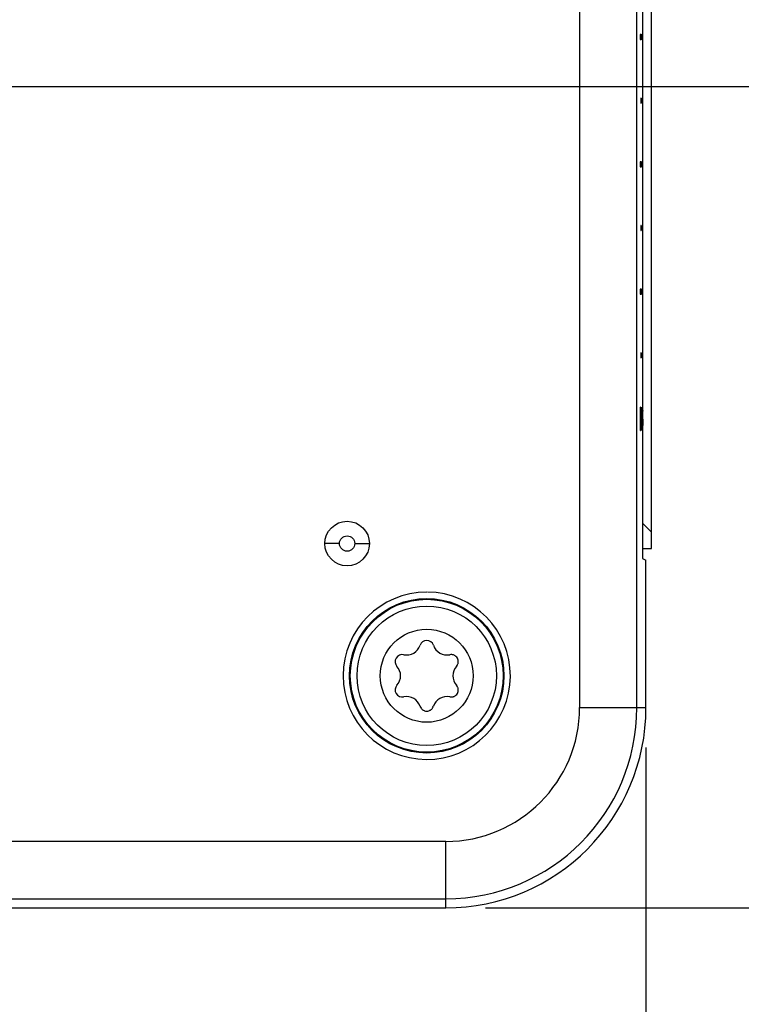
# Model space of a CAD drawing. Header units: inches. Extents: x 0 to 34, y 0 to 22.
# Tile 115 of 129: x 29.8 to 30.9, y 7.2 to 8.8. Entities that reach past the tile are written whole.
import ezdxf

# ---------------------------------------------------------------- set-up
doc = ezdxf.new("R2010")
doc.units = ezdxf.units.IN
doc.header["$LTSCALE"] = 1.87
doc.header["$MEASUREMENT"] = 0
doc.layers.get('0').update_dxf_attribs({"linetype": 'CONTINUOUS'})
doc.layers.add('DIMENSIONS', color=7, linetype='CONTINUOUS')
doc.styles.get("Standard").update_dxf_attribs({"font": 'txt', "width": 0.8})
doc.dimstyles.new('DIMSTYLE_2', dxfattribs={"dimtxt": 0.125, "dimasz": 0.18, "dimexe": 0.18, "dimexo": 0.0625, "dimgap": 0.09, "dimtad": 0, "dimtih": 1, "dimtoh": 1, "dimzin": 4, "dimdsep": 46, "dimtxsty": 'STANDARD', "dimblk": '_FILLED', "dimblk1": '_FILLED', "dimblk2": '_FILLED', "dimcen": 0.09, "dimadec": 0, "dimazin": 0, "dimtp": 0.02, "dimtm": 0.02, "dimtfac": 1, "dimtofl": 0, "dimtmove": 0, "dimatfit": 3, "dimldrblk": '_FILLED', "dimfxl": 1, "dimtolj": 1, "dimtzin": 4, "dimarcsym": 0})
doc.dimstyles.new('DIMSTYLE_3', dxfattribs={"dimtxt": 0.125, "dimasz": 0.18, "dimexe": 0.18, "dimexo": 0.0625, "dimgap": 0.09, "dimtad": 0, "dimtih": 1, "dimtoh": 1, "dimzin": 4, "dimdsep": 46, "dimtxsty": 'STANDARD', "dimblk": '_FILLED', "dimblk1": '_FILLED', "dimblk2": '_FILLED', "dimcen": 0.09, "dimadec": 0, "dimazin": 0, "dimtp": 0.02, "dimtm": 0.02, "dimtfac": 1, "dimtofl": 0, "dimtmove": 0, "dimatfit": 3, "dimldrblk": '_FILLED', "dimfxl": 1, "dimtolj": 1, "dimtzin": 4, "dimarcsym": 0})

# ---------------------------------------------------------------- blocks, each defined once
blk = doc.blocks.new('*D12')
at = {"layer": 'DIMENSIONS', "color": 2, "linetype": 'CONTINUOUS'}
blk.add_line((30.5248, 7.3905), (31.4726, 7.3905), dxfattribs=at)
at = {"layer": 'DIMENSIONS', "color": 2, "linetype": 'CONTINUOUS', "insert": (31.5351, 7.453), "char_height": 0.125, "width": 0.725, "attachment_point": 1, "line_spacing_factor": 0.9}
blk.add_mtext('.00{\\Ftxt.shx;\\W1.000000;\\H0.125000; }[0]', dxfattribs=at)
blk = doc.blocks.new('_FILLED')
at = {"color": 0, "linetype": 'BYBLOCK'}
blk.add_solid([(0, 0), (-1, 0.1736), (-1, -0.1736)], dxfattribs=at)
blk = doc.blocks.new('*D13')
at = {"layer": 'DIMENSIONS', "color": 2, "linetype": 'CONTINUOUS'}
blk.add_line((29.0323, 8.4923), (29.0323, 6.7028), dxfattribs=at)
at = {"layer": 'DIMENSIONS', "color": 2, "linetype": 'CONTINUOUS', "insert": (28.9698, 6.6403), "char_height": 0.125, "width": 1.125, "attachment_point": 3, "rotation": 90, "line_spacing_factor": 0.9}
blk.add_mtext('1.74{\\Ftxt.shx;\\W1.000000;\\H0.125000; }[44.3]', dxfattribs=at)
blk = doc.blocks.new('*D14')
at = {"layer": 'DIMENSIONS', "color": 2, "linetype": 'CONTINUOUS'}
blk.add_line((30.7766, 7.6423), (30.7766, 6.7028), dxfattribs=at)
at = {"layer": 'DIMENSIONS', "color": 2, "linetype": 'CONTINUOUS', "insert": (30.7141, 6.6403), "char_height": 0.125, "width": 0.725, "attachment_point": 3, "rotation": 90, "line_spacing_factor": 0.9}
blk.add_mtext('.00{\\Ftxt.shx;\\W1.000000;\\H0.125000; }[0]', dxfattribs=at)
blk = doc.blocks.new('*D19')
at = {"layer": 'DIMENSIONS', "color": 2, "linetype": 'CONTINUOUS'}
for p, q in [((30.0898, 11.8298), (31.6601, 11.8298)), ((31.5351, 11.8298), (31.5351, 10.4735)), ((31.5351, 8.6798), (31.5351, 10.036)), ((29.2198, 8.6798), (31.6601, 8.6798))]:
    blk.add_line(p, q, dxfattribs=at)
at = {"layer": 'DIMENSIONS', "color": 2, "linetype": 'CONTINUOUS', "xscale": 0.18, "yscale": 0.18, "zscale": 0.18}
for p, rotation in [((31.5351, 11.8298), 90), ((31.5351, 8.6798), 270)]:
    blk.add_blockref('_FILLED', p, dxfattribs=dict(at, rotation=rotation))
at = {"layer": 'DIMENSIONS', "color": 2, "linetype": 'CONTINUOUS', "insert": (31.5351, 10.411), "char_height": 0.125, "width": 0.6, "attachment_point": 2, "line_spacing_factor": 0.9}
blk.add_mtext('(3.15)\\P[80]', dxfattribs=at)

msp = doc.modelspace()

# ---------------------------------------------------------------- linework, layer by layer
at = {"color": 6, "linetype": 'CONTINUOUS'}
for p, q in [((30.6723, 12.4548), (30.6723, 7.7048)), ((30.7623, 7.7048), (30.7623, 12.4548)), ((30.7709, 7.9946), (30.7851, 7.9804)), ((30.2953, 7.9624), (30.2723, 7.9624)), ((30.3193, 7.9624), (30.3423, 7.9624)), ((30.7766, 7.7048), (30.7766, 7.9363)), ((30.6723, 7.7048), (30.7766, 7.7048)), ((30.4623, 7.4948), (27.6023, 7.4948)), ((30.4623, 7.3905), (30.4623, 7.4948)), ((27.6023, 7.4048), (30.4623, 7.4048)), ((28.6598, 7.3905), (30.4623, 7.3905))]:
    msp.add_line(p, q, dxfattribs=at)
at = {"color": 7, "linetype": 'CONTINUOUS'}
for p, q in [((30.7851, 7.9548), (30.7851, 9.9548)), ((30.7709, 8.8538), (30.7709, 8.7616)), ((30.7693, 8.7616), (30.7676, 8.7616)), ((30.7676, 8.7616), (30.7676, 8.7538)), ((30.7676, 8.7538), (30.7693, 8.7538)), ((30.7693, 8.7538), (30.7693, 8.7616)), ((30.7696, 8.7616), (30.7713, 8.7616)), ((30.7696, 8.7538), (30.7696, 8.7616)), ((30.7713, 8.7538), (30.7696, 8.7538)), ((30.7709, 8.7538), (30.7709, 8.6616)), ((30.7713, 8.7616), (30.7713, 8.7538)), ((30.7693, 8.6616), (30.7685, 8.6616)), ((30.7685, 8.6616), (30.7685, 8.6538)), ((30.7693, 8.6538), (30.7693, 8.6616)), ((30.7705, 8.6616), (30.7713, 8.6616)), ((30.7705, 8.6538), (30.7705, 8.6616)), ((30.7713, 8.6616), (30.7713, 8.6538)), ((30.7685, 8.6538), (30.7693, 8.6538)), ((30.7713, 8.6538), (30.7705, 8.6538)), ((30.7709, 8.6538), (30.7709, 8.5616)), ((30.7693, 8.5616), (30.7676, 8.5616)), ((30.7676, 8.5616), (30.7676, 8.5538)), ((30.7676, 8.5538), (30.7693, 8.5538)), ((30.7693, 8.5538), (30.7693, 8.5616)), ((30.7696, 8.5616), (30.7713, 8.5616)), ((30.7696, 8.5538), (30.7696, 8.5616)), ((30.7713, 8.5538), (30.7696, 8.5538)), ((30.7709, 8.5538), (30.7709, 8.4616)), ((30.7713, 8.5616), (30.7713, 8.5538)), ((30.7693, 8.4616), (30.7685, 8.4616)), ((30.7685, 8.4616), (30.7685, 8.4538)), ((30.7693, 8.4538), (30.7693, 8.4616)), ((30.7705, 8.4616), (30.7713, 8.4616)), ((30.7705, 8.4538), (30.7705, 8.4616)), ((30.7713, 8.4616), (30.7713, 8.4538)), ((30.7685, 8.4538), (30.7693, 8.4538)), ((30.7713, 8.4538), (30.7705, 8.4538)), ((30.7709, 8.4538), (30.7709, 8.3616)), ((30.7693, 8.3616), (30.7676, 8.3616)), ((30.7676, 8.3616), (30.7676, 8.3538)), ((30.7676, 8.3538), (30.7693, 8.3538)), ((30.7693, 8.3538), (30.7693, 8.3616)), ((30.7696, 8.3616), (30.7713, 8.3616)), ((30.7696, 8.3538), (30.7696, 8.3616)), ((30.7713, 8.3538), (30.7696, 8.3538)), ((30.7709, 8.3538), (30.7709, 8.2616)), ((30.7713, 8.3616), (30.7713, 8.3538)), ((30.7693, 8.2616), (30.7685, 8.2616)), ((30.7685, 8.2616), (30.7685, 8.2538)), ((30.7685, 8.2538), (30.7693, 8.2538)), ((30.7693, 8.2538), (30.7693, 8.2616)), ((30.7705, 8.2616), (30.7713, 8.2616)), ((30.7705, 8.2538), (30.7705, 8.2616)), ((30.7713, 8.2538), (30.7705, 8.2538)), ((30.7709, 8.2538), (30.7709, 8.1492)), ((30.7713, 8.2616), (30.7713, 8.2538)), ((30.7678, 8.1765), (30.7676, 8.1765)), ((30.7676, 8.1765), (30.7676, 8.1398)), ((30.7683, 8.1614), (30.7678, 8.1765)), ((30.7696, 8.1765), (30.7698, 8.1765)), ((30.7696, 8.1398), (30.7696, 8.1765)), ((30.7698, 8.1765), (30.7703, 8.1614)), ((30.7678, 8.1672), (30.7681, 8.1571)), ((30.7678, 8.1398), (30.7678, 8.1672)), ((30.769, 8.1756), (30.769, 8.1669)), ((30.7691, 8.1753), (30.769, 8.1756)), ((30.769, 8.1669), (30.7692, 8.166)), ((30.7692, 8.1749), (30.7691, 8.1753)), ((30.7694, 8.1731), (30.7692, 8.1749)), ((30.7692, 8.166), (30.7693, 8.1626)), ((30.7695, 8.1703), (30.7694, 8.1731)), ((30.7701, 8.1571), (30.7698, 8.1672)), ((30.7698, 8.1672), (30.7698, 8.1398)), ((30.771, 8.1756), (30.7714, 8.173)), ((30.7712, 8.1665), (30.7711, 8.1669)), ((30.7713, 8.1618), (30.7712, 8.1665)), ((30.7714, 8.1575), (30.7713, 8.1618)), ((30.7714, 8.173), (30.7715, 8.1703)), ((30.7681, 8.1571), (30.7683, 8.1534)), ((30.769, 8.1482), (30.7688, 8.1503)), ((30.7692, 8.1494), (30.7691, 8.1483)), ((30.7693, 8.1529), (30.7692, 8.1494)), ((30.7695, 8.1454), (30.7696, 8.1501)), ((30.7703, 8.1534), (30.7701, 8.1571)), ((30.7707, 8.1525), (30.7709, 8.1488)), ((30.771, 8.1482), (30.7713, 8.1507)), ((30.771, 8.1486), (30.771, 8.1482)), ((30.7716, 8.1501), (30.7714, 8.1445)), ((30.7716, 8.1578), (30.7716, 8.1501)), ((30.7676, 8.1398), (30.7678, 8.1398)), ((30.7687, 8.143), (30.7689, 8.1406)), ((30.7689, 8.1406), (30.769, 8.14)), ((30.7698, 8.1398), (30.7696, 8.1398)), ((30.771, 8.14), (30.7707, 8.1431)), ((30.7709, 8.1398), (30.7709, 7.9441)), ((30.7713, 8.1412), (30.771, 8.14)), ((30.7714, 8.1445), (30.7713, 8.1412)), ((30.7709, 7.9548), (30.7851, 7.9548)), ((30.7709, 7.9441), (30.7711, 7.9391)), ((30.7711, 7.9391), (30.7766, 7.9363))]:
    msp.add_line(p, q, dxfattribs=at)
at = {"color": 6, "linetype": 'CONTINUOUS'}
for centre, radius in [((30.3073, 7.9624), 0.035), ((30.3073, 7.9624), 0.012), ((30.4323, 7.7548), 0.1213), ((30.4323, 7.7548), 0.073)]:
    msp.add_circle(centre, radius, dxfattribs=at)
at = {"color": 7, "linetype": 'CONTINUOUS'}
for radius in [0.12, 0.1095]:
    msp.add_circle((30.4323, 7.7548), radius, dxfattribs=at)
for centre, radius, start, end in [((31.8741, 8.1985), 1.1063, 181.9245, 182.0924), ((30.5885, 8.159), 0.1808, 0.7853, 1.1555), ((30.4631, 8.1573), 0.3063, 0.028, 0.7744), ((30.4857, 8.1622), 0.2839, 0.9387, 1.6279), ((31.7648, 8.1947), 0.9951, 181.9197, 182.2789), ((30.5297, 8.1632), 0.2418, 0.8845, 1.6871), ((30.3156, 8.1593), 0.456, 0.4149, 0.9499), ((30.1858, 8.1582), 0.5858, 0.3151, 0.4364), ((30.0722, 8.1576), 0.6995, 0.017, 0.3126), ((32.2739, 8.2063), 1.5066, 182.0135, 182.1504), ((31.4711, 8.1765), 0.7032, 182.1818, 182.3177), ((31.2665, 8.1757), 0.4984, 182.0161, 182.6685), ((31.4668, 8.1764), 0.6989, 182.3179, 182.4506), ((31.0166, 8.1564), 0.2483, 182.2962, 183.1008), ((30.8912, 8.158), 0.1226, 182.5713, 183.6053), ((30.4841, 8.1582), 0.2853, 358.9406, 359.8561), ((31.9282, 8.1937), 1.1586, 181.993, 182.171), ((31.4697, 8.1764), 0.6998, 182.1815, 182.4506), ((31.0138, 8.1562), 0.2435, 182.2887, 183.0874), ((31.217, 8.1733), 0.4468, 182.3322, 182.6758), ((30.5133, 8.1578), 0.2581, 359.1131, 359.9254), ((30.6184, 8.1561), 0.1529, 358.0038, 359.1574)]:
    msp.add_arc(centre, radius, start, end, dxfattribs=at)
at = {"color": 6, "linetype": 'CONTINUOUS'}
for centre, radius, start, end in [((30.4323, 7.7548), 0.1313, 90, 89.4142), ((30.4323, 7.7992), 0.0111, 18.1897, 161.8103), ((30.4007, 7.8096), 0.0222, 258.1897, 341.8103), ((30.4639, 7.8096), 0.0222, 198.1897, 281.8103), ((30.3938, 7.777), 0.0111, 78.1897, 221.8103), ((30.369, 7.7548), 0.0222, 318.1897, 41.8103), ((30.4956, 7.7548), 0.0222, 138.1897, 221.8103), ((30.3938, 7.7326), 0.0111, 138.1897, 281.8103), ((30.4007, 7.7), 0.0222, 18.1897, 101.8103), ((30.4639, 7.7), 0.0222, 78.1897, 161.8103), ((30.4623, 7.7048), 0.3143, 270.0002, 360), ((30.4623, 7.7048), 0.3, 270, 0), ((30.4623, 7.7048), 0.21, 270, 0)]:
    msp.add_arc(centre, radius, start, end, dxfattribs=at)
at = {"color": 7, "linetype": 'CONTINUOUS'}
for points, knots in [([(30.769, 8.14), (30.7691, 8.14), (30.7691, 8.1402), (30.7692, 8.1404), (30.7692, 8.1408), (30.7693, 8.1414), (30.7693, 8.1422), (30.7694, 8.1435), (30.7695, 8.1446), (30.7695, 8.1454)], [0, 0, 0, 0, 0.027151, 0.075606, 0.14982, 0.253811, 0.391153, 0.562234, 1, 1, 1, 1]), ([(30.479, 7.7696), (30.4798, 7.7705), (30.4807, 7.772), (30.4815, 7.7741), (30.4818, 7.7758), (30.4819, 7.7776), (30.4816, 7.7799), (30.4805, 7.7826), (30.4787, 7.7849), (30.4768, 7.7863), (30.4753, 7.7872), (30.4736, 7.7877), (30.4714, 7.7881), (30.4696, 7.7881), (30.4685, 7.7879)], [0, 0, 0, 0, 0.124732, 0.187304, 0.249822, 0.312457, 0.37516, 0.500001, 0.624842, 0.687544, 0.750179, 0.812697, 0.875268, 1, 1, 1, 1]), ([(30.4685, 7.7217), (30.4696, 7.7215), (30.4714, 7.7214), (30.4736, 7.7218), (30.4753, 7.7224), (30.4768, 7.7232), (30.4787, 7.7247), (30.4805, 7.727), (30.4816, 7.7297), (30.4819, 7.732), (30.4818, 7.7337), (30.4815, 7.7355), (30.4807, 7.7376), (30.4798, 7.7391), (30.479, 7.74)], [0, 0, 0, 0, 0.124732, 0.187304, 0.249822, 0.312457, 0.37516, 0.500001, 0.624842, 0.687544, 0.750179, 0.812697, 0.875268, 1, 1, 1, 1]), ([(30.4217, 7.7069), (30.4221, 7.7058), (30.4229, 7.7043), (30.4244, 7.7025), (30.4257, 7.7014), (30.4272, 7.7005), (30.4294, 7.6996), (30.4323, 7.6991), (30.4352, 7.6996), (30.4373, 7.7005), (30.4388, 7.7014), (30.4402, 7.7025), (30.4416, 7.7043), (30.4424, 7.7058), (30.4428, 7.7069)], [0, 0, 0, 0, 0.124732, 0.187304, 0.249822, 0.312457, 0.37516, 0.500001, 0.624842, 0.687544, 0.750179, 0.812697, 0.875268, 1, 1, 1, 1])]:
    msp.add_open_spline(points, degree=3, knots=knots, dxfattribs=at)

# ---------------------------------------------------------------- dimensions: what is measured, and where the dimension line sits
at = {"layer": 'DIMENSIONS', "color": 2, "linetype": 'CONTINUOUS'}
dim = msp.add_linear_dim(base=(31.5351, 11.8298), p1=(29.2198, 8.6798), p2=(30.0898, 11.8298), angle=90, text='(<>)', dimstyle='DIMSTYLE_3', dxfattribs=at)
dim.commit()
dim.dimension.update_dxf_attribs({"geometry": '*D19', "text_midpoint": (31.4601, 10.2548), "dimtype": 160})
for feature_location, offset, dtype, origin, picture, middle in [((29.0323, 8.4923), (0, -1.7895), 1, (30.7766, 7.7048), '*D13', (29.1443, 5.8543)), ((30.7766221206, 7.6422909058), (0, -0.9394974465), 1, (30.7766221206, 7.7047909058), '*D14', (30.8662368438, 6.0989941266)), ((30.5247889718, 7.3904567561), (0.9478157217, 0), 0, (30.4622889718, 7.3904567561), '*D12', (31.8976046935, 7.3904567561))]:
    dim = msp.add_ordinate_dim(feature_location=feature_location, offset=offset, dtype=dtype, origin=origin, dimstyle='DIMSTYLE_2', dxfattribs=at)
    dim.commit()
    dim.dimension.update_dxf_attribs({"geometry": picture, "text_midpoint": middle})

doc.saveas('drawing.dxf')
